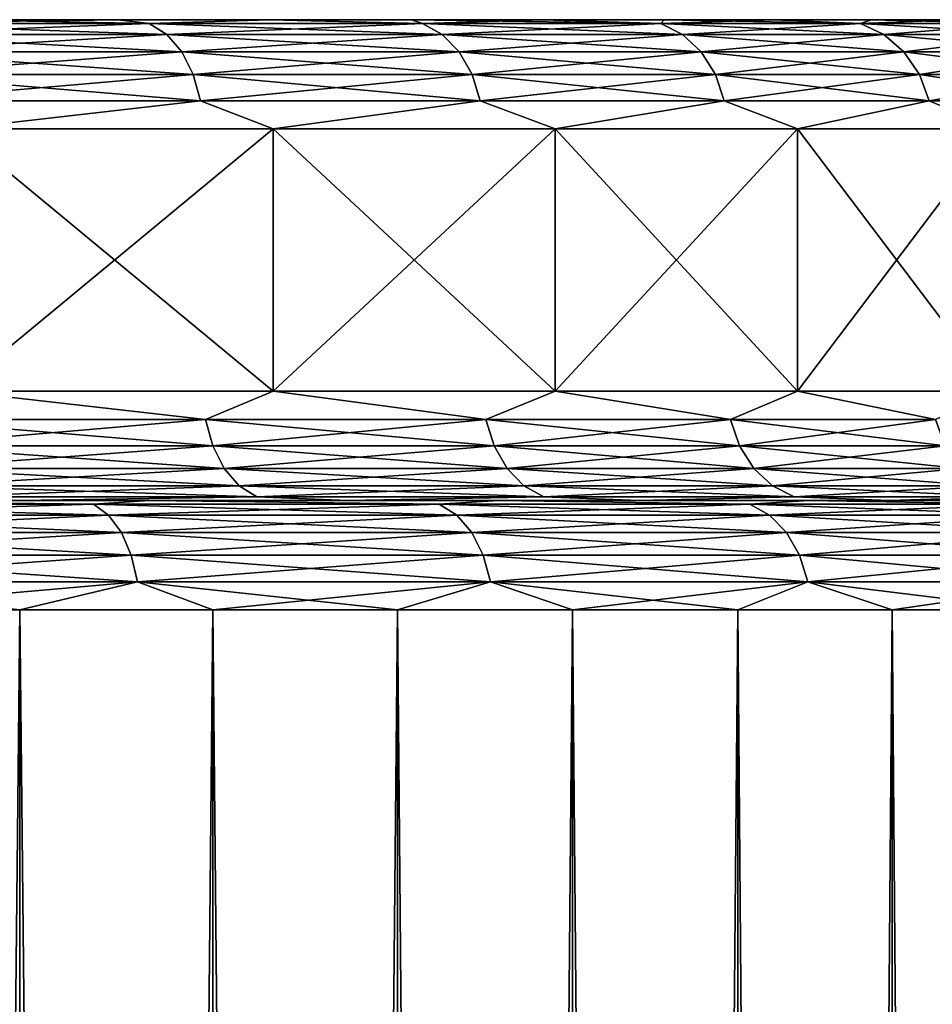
# Model space of a CAD drawing. Header units: metres. Extents: x -139 to 106, y -189 to 40.
# Tile 132 of 256: x 9.11 to 13.28, y -103.41 to -98.91. Entities that reach past the tile are written whole.
import ezdxf

# ---------------------------------------------------------------- set-up
doc = ezdxf.new("R2010")
doc.units = ezdxf.units.M
doc.layers.add('solid_153_ABGANG1_SW0003', color=7, linetype='CONTINUOUS')

msp = doc.modelspace()

# ---------------------------------------------------------------- linework, layer by layer
at = {"layer": 'solid_153_ABGANG1_SW0003'}
for points in [[(8.310452, -98.925247, 58.248123), (8.824921, -98.908211, 58.782642), (9.558675, -98.908211, 59.384605)], [(8.310452, -98.925247, 58.248123), (9.558675, -98.908211, 59.384605), (9.701093, -98.925247, 59.337624)], [(9.701093, -98.925247, 81.238167), (8.82491, -98.908211, 81.793152), (8.310452, -98.925247, 82.32766)], [(8.82491, -98.908211, 81.793152), (9.558665, -98.908211, 81.191193), (8.824921, -98.908211, 58.782642)], [(9.701093, -98.925247, 81.238167), (9.558665, -98.908211, 81.191193), (8.82491, -98.908211, 81.793152)], [(9.558665, -98.908211, 81.191193), (9.558675, -98.908211, 59.384605), (8.824921, -98.908211, 58.782642)], [(9.558665, -98.908211, 81.191193), (10.251418, -98.908211, 80.542572), (9.558675, -98.908211, 59.384605)], [(9.701093, -98.925247, 81.238167), (10.251418, -98.908211, 80.542572), (9.558665, -98.908211, 81.191193)], [(10.251418, -98.908211, 80.542572), (10.251428, -98.908211, 60.033226), (9.558675, -98.908211, 59.384605)], [(9.701093, -98.925247, 59.337624), (9.558675, -98.908211, 59.384605), (10.251428, -98.908211, 60.033226)], [(9.701093, -98.925247, 59.337624), (10.251428, -98.908211, 60.033226), (10.950271, -98.925247, 60.5868)], [(10.950271, -98.925247, 79.988983), (10.251418, -98.908211, 80.542572), (9.701093, -98.925247, 81.238167)], [(10.251418, -98.908211, 80.542572), (10.900306, -98.908211, 79.849968), (10.251428, -98.908211, 60.033226)], [(10.950271, -98.925247, 79.988983), (10.900306, -98.908211, 79.849968), (10.251418, -98.908211, 80.542572)], [(10.900306, -98.908211, 79.849968), (10.900314, -98.908211, 60.725826), (10.251428, -98.908211, 60.033226)], [(10.950271, -98.925247, 60.5868), (10.251428, -98.908211, 60.033226), (10.900314, -98.908211, 60.725826)], [(10.900306, -98.908211, 79.849968), (11.502451, -98.908211, 79.116463), (10.900314, -98.908211, 60.725826)], [(12.039768, -98.925247, 78.598343), (11.502451, -98.908211, 79.116463), (10.900306, -98.908211, 79.849968)], [(12.039768, -98.925247, 78.598343), (10.900306, -98.908211, 79.849968), (10.950271, -98.925247, 79.988983)], [(11.502451, -98.908211, 79.116463), (11.502459, -98.908211, 61.459335), (10.900314, -98.908211, 60.725826)], [(10.950271, -98.925247, 60.5868), (10.900314, -98.908211, 60.725826), (11.502459, -98.908211, 61.459335)], [(10.950271, -98.925247, 60.5868), (11.502459, -98.908211, 61.459335), (12.039768, -98.925247, 61.97744)], [(11.502451, -98.908211, 79.116463), (12.055365, -98.908211, 78.345078), (11.502459, -98.908211, 61.459335)], [(12.039768, -98.925247, 78.598343), (12.055365, -98.908211, 78.345078), (11.502451, -98.908211, 79.116463)], [(12.055365, -98.908211, 78.345078), (12.055371, -98.908211, 62.230721), (11.502459, -98.908211, 61.459335)], [(12.039768, -98.925247, 61.97744), (11.502459, -98.908211, 61.459335), (12.055371, -98.908211, 62.230721)], [(12.039768, -98.925247, 61.97744), (12.055371, -98.908211, 62.230721), (12.556602, -98.908211, 63.036568)], [(12.039768, -98.925247, 61.97744), (12.556602, -98.908211, 63.036568), (12.953699, -98.925247, 63.489265)], [(12.953699, -98.925247, 77.086517), (12.055365, -98.908211, 78.345078), (12.039768, -98.925247, 78.598343)], [(12.055365, -98.908211, 78.345078), (12.556597, -98.908211, 77.53923), (12.055371, -98.908211, 62.230721)], [(12.953699, -98.925247, 77.086517), (12.556597, -98.908211, 77.53923), (12.055365, -98.908211, 78.345078)], [(12.556597, -98.908211, 77.53923), (12.556602, -98.908211, 63.036568), (12.055371, -98.908211, 62.230721)], [(12.556597, -98.908211, 77.53923), (13.00407, -98.908211, 76.702263), (12.556602, -98.908211, 63.036568)], [(12.953699, -98.925247, 77.086517), (13.00407, -98.908211, 76.702263), (12.556597, -98.908211, 77.53923)], [(13.00407, -98.908211, 76.702263), (13.004076, -98.908211, 63.873535), (12.556602, -98.908211, 63.036568)], [(12.953699, -98.925247, 63.489265), (12.556602, -98.908211, 63.036568), (13.004076, -98.908211, 63.873535)], [(12.953699, -98.925247, 63.489265), (13.004076, -98.908211, 63.873535), (13.395814, -98.908211, 64.737923)], [(12.953699, -98.925247, 63.489265), (13.395814, -98.908211, 64.737923), (13.678736, -98.925247, 65.100235)], [(13.678736, -98.925247, 75.475555), (13.00407, -98.908211, 76.702263), (12.953699, -98.925247, 77.086517)], [(13.00407, -98.908211, 76.702263), (13.395809, -98.908211, 75.837875), (13.004076, -98.908211, 63.873535)], [(13.678736, -98.925247, 75.475555), (13.395809, -98.908211, 75.837875), (13.00407, -98.908211, 76.702263)], [(13.395809, -98.908211, 75.837875), (13.395814, -98.908211, 64.737923), (13.004076, -98.908211, 63.873535)], [(8.310452, -98.925247, 82.32766), (8.37902, -98.975266, 82.427002), (9.781135, -98.975266, 81.328514)], [(9.701093, -98.925247, 81.238167), (8.310452, -98.925247, 82.32766), (9.781135, -98.975266, 81.328514)], [(8.310452, -98.925247, 58.248123), (9.701093, -98.925247, 59.337624), (8.37902, -98.975266, 58.148788)], [(9.701093, -98.925247, 59.337624), (9.781135, -98.975266, 59.247276), (8.37902, -98.975266, 58.148788)], [(9.701093, -98.925247, 81.238167), (9.781135, -98.975266, 81.328514), (11.040618, -98.975266, 80.069031)], [(10.950271, -98.925247, 79.988983), (9.701093, -98.925247, 81.238167), (11.040618, -98.975266, 80.069031)], [(9.701093, -98.925247, 59.337624), (10.950271, -98.925247, 60.5868), (9.781135, -98.975266, 59.247276)], [(10.950271, -98.925247, 60.5868), (11.040618, -98.975266, 60.50676), (9.781135, -98.975266, 59.247276)], [(10.950271, -98.925247, 79.988983), (11.040618, -98.975266, 80.069031), (12.139105, -98.975266, 78.666916)], [(12.039768, -98.925247, 78.598343), (10.950271, -98.925247, 79.988983), (12.139105, -98.975266, 78.666916)], [(10.950271, -98.925247, 60.5868), (12.039768, -98.925247, 61.97744), (11.040618, -98.975266, 60.50676)], [(12.039768, -98.925247, 61.97744), (12.139105, -98.975266, 61.908875), (11.040618, -98.975266, 60.50676)], [(12.039768, -98.925247, 78.598343), (12.139105, -98.975266, 78.666916), (13.060576, -98.975266, 77.142609)], [(12.953699, -98.925247, 77.086517), (12.039768, -98.925247, 78.598343), (13.060576, -98.975266, 77.142609)], [(12.039768, -98.925247, 61.97744), (12.953699, -98.925247, 63.489265), (12.139105, -98.975266, 61.908875)], [(12.953699, -98.925247, 63.489265), (13.060576, -98.975266, 63.433174), (12.139105, -98.975266, 61.908875)], [(12.953699, -98.925247, 77.086517), (13.060576, -98.975266, 77.142609), (13.791595, -98.975266, 75.518356)], [(13.678736, -98.925247, 75.475555), (12.953699, -98.925247, 77.086517), (13.791595, -98.975266, 75.518356)], [(12.953699, -98.925247, 63.489265), (13.678736, -98.925247, 65.100235), (13.060576, -98.975266, 63.433174)], [(13.678736, -98.925247, 65.100235), (13.791595, -98.975266, 65.057434), (13.060576, -98.975266, 63.433174)], [(8.37902, -98.975266, 82.427002), (8.437885, -99.05484, 82.512283), (9.849851, -99.05484, 81.406075)], [(9.781135, -98.975266, 81.328514), (8.37902, -98.975266, 82.427002), (9.849851, -99.05484, 81.406075)], [(8.37902, -98.975266, 58.148788), (9.781135, -98.975266, 59.247276), (8.437885, -99.05484, 58.063507)], [(9.781135, -98.975266, 59.247276), (9.849851, -99.05484, 59.169708), (8.437885, -99.05484, 58.063507)], [(9.781135, -98.975266, 81.328514), (9.849851, -99.05484, 81.406075), (11.118183, -99.05484, 80.137741)], [(11.040618, -98.975266, 80.069031), (9.781135, -98.975266, 81.328514), (11.118183, -99.05484, 80.137741)], [(9.781135, -98.975266, 59.247276), (11.040618, -98.975266, 60.50676), (9.849851, -99.05484, 59.169708)], [(11.040618, -98.975266, 60.50676), (11.118183, -99.05484, 60.438042), (9.849851, -99.05484, 59.169708)], [(11.040618, -98.975266, 80.069031), (11.118183, -99.05484, 80.137741), (12.224387, -99.05484, 78.725777)], [(12.139105, -98.975266, 78.666916), (11.040618, -98.975266, 80.069031), (12.224387, -99.05484, 78.725777)], [(11.040618, -98.975266, 60.50676), (12.139105, -98.975266, 61.908875), (11.118183, -99.05484, 60.438042)], [(12.139105, -98.975266, 61.908875), (12.224387, -99.05484, 61.850006), (11.118183, -99.05484, 60.438042)], [(12.139105, -98.975266, 78.666916), (12.224387, -99.05484, 78.725777), (13.152332, -99.05484, 77.190773)], [(13.060576, -98.975266, 77.142609), (12.139105, -98.975266, 78.666916), (13.152332, -99.05484, 77.190773)], [(12.139105, -98.975266, 61.908875), (13.060576, -98.975266, 63.433174), (12.224387, -99.05484, 61.850006)], [(13.060576, -98.975266, 63.433174), (13.152332, -99.05484, 63.385017), (12.224387, -99.05484, 61.850006)], [(13.060576, -98.975266, 77.142609), (13.152332, -99.05484, 77.190773), (13.888487, -99.05484, 75.555099)], [(13.791595, -98.975266, 75.518356), (13.060576, -98.975266, 77.142609), (13.888487, -99.05484, 75.555099)], [(13.060576, -98.975266, 63.433174), (13.791595, -98.975266, 65.057434), (13.152332, -99.05484, 63.385017)], [(13.791595, -98.975266, 65.057434), (13.888487, -99.05484, 65.020683), (13.152332, -99.05484, 63.385017)], [(8.437885, -99.05484, 82.512283), (8.483029, -99.158546, 82.577682), (9.902549, -99.158546, 81.465561)], [(9.849851, -99.05484, 81.406075), (8.437885, -99.05484, 82.512283), (9.902549, -99.158546, 81.465561)], [(8.437885, -99.05484, 58.063507), (9.849851, -99.05484, 59.169708), (8.483029, -99.158546, 57.998104)], [(9.849851, -99.05484, 59.169708), (9.902549, -99.158546, 59.110226), (8.483029, -99.158546, 57.998104)], [(9.849851, -99.05484, 81.406075), (9.902549, -99.158546, 81.465561), (11.177668, -99.158546, 80.190445)], [(11.118183, -99.05484, 80.137741), (9.849851, -99.05484, 81.406075), (11.177668, -99.158546, 80.190445)], [(9.849851, -99.05484, 59.169708), (11.118183, -99.05484, 60.438042), (9.902549, -99.158546, 59.110226)], [(11.118183, -99.05484, 60.438042), (11.177668, -99.158546, 60.385345), (9.902549, -99.158546, 59.110226)], [(11.118183, -99.05484, 80.137741), (11.177668, -99.158546, 80.190445), (12.28979, -99.158546, 78.77092)], [(12.224387, -99.05484, 78.725777), (11.118183, -99.05484, 80.137741), (12.28979, -99.158546, 78.77092)], [(11.118183, -99.05484, 60.438042), (12.224387, -99.05484, 61.850006), (11.177668, -99.158546, 60.385345)], [(12.224387, -99.05484, 61.850006), (12.28979, -99.158546, 61.804863), (11.177668, -99.158546, 60.385345)], [(12.224387, -99.05484, 78.725777), (12.28979, -99.158546, 78.77092), (13.2227, -99.158546, 77.227699)], [(13.152332, -99.05484, 77.190773), (12.224387, -99.05484, 78.725777), (13.2227, -99.158546, 77.227699)], [(12.224387, -99.05484, 61.850006), (13.152332, -99.05484, 63.385017), (12.28979, -99.158546, 61.804863)], [(13.152332, -99.05484, 63.385017), (13.2227, -99.158546, 63.348083), (12.28979, -99.158546, 61.804863)], [(13.152332, -99.05484, 77.190773), (13.2227, -99.158546, 77.227699), (13.962793, -99.158546, 75.583282)], [(13.888487, -99.05484, 75.555099), (13.152332, -99.05484, 77.190773), (13.962793, -99.158546, 75.583282)], [(13.152332, -99.05484, 63.385017), (13.888487, -99.05484, 65.020683), (13.2227, -99.158546, 63.348083)], [(13.888487, -99.05484, 65.020683), (13.962793, -99.158546, 64.9925), (13.2227, -99.158546, 63.348083)], [(8.483029, -99.158546, 82.577682), (8.51137, -99.279305, 82.618744), (9.935632, -99.279305, 81.502899)], [(9.902549, -99.158546, 81.465561), (8.483029, -99.158546, 82.577682), (9.935632, -99.279305, 81.502899)], [(8.483029, -99.158546, 57.998104), (9.902549, -99.158546, 59.110226), (8.51137, -99.279305, 57.957047)], [(9.902549, -99.158546, 59.110226), (9.935632, -99.279305, 59.072884), (8.51137, -99.279305, 57.957047)], [(9.902549, -99.158546, 81.465561), (9.935632, -99.279305, 81.502899), (11.21501, -99.279305, 80.223526)], [(11.177668, -99.158546, 80.190445), (9.902549, -99.158546, 81.465561), (11.21501, -99.279305, 80.223526)], [(9.902549, -99.158546, 59.110226), (11.177668, -99.158546, 60.385345), (9.935632, -99.279305, 59.072884)], [(11.177668, -99.158546, 60.385345), (11.21501, -99.279305, 60.352261), (9.935632, -99.279305, 59.072884)], [(11.177668, -99.158546, 80.190445), (11.21501, -99.279305, 80.223526), (12.330848, -99.279305, 78.799263)], [(12.28979, -99.158546, 78.77092), (11.177668, -99.158546, 80.190445), (12.330848, -99.279305, 78.799263)], [(11.177668, -99.158546, 60.385345), (12.28979, -99.158546, 61.804863), (11.21501, -99.279305, 60.352261)], [(12.28979, -99.158546, 61.804863), (12.330848, -99.279305, 61.776524), (11.21501, -99.279305, 60.352261)], [(12.28979, -99.158546, 78.77092), (12.330848, -99.279305, 78.799263), (13.266874, -99.279305, 77.250885)], [(13.2227, -99.158546, 77.227699), (12.28979, -99.158546, 78.77092), (13.266874, -99.279305, 77.250885)], [(12.28979, -99.158546, 61.804863), (13.2227, -99.158546, 63.348083), (12.330848, -99.279305, 61.776524)], [(13.2227, -99.158546, 63.348083), (13.266874, -99.279305, 63.324902), (12.330848, -99.279305, 61.776524)], [(13.2227, -99.158546, 77.227699), (13.266874, -99.279305, 77.250885), (14.00944, -99.279305, 75.600975)], [(13.962793, -99.158546, 75.583282), (13.2227, -99.158546, 77.227699), (14.00944, -99.279305, 75.600975)], [(13.2227, -99.158546, 63.348083), (13.962793, -99.158546, 64.9925), (13.266874, -99.279305, 63.324902)], [(13.962793, -99.158546, 64.9925), (14.00944, -99.279305, 64.974815), (13.266874, -99.279305, 63.324902)], [(9.935632, -99.279305, 81.502899), (8.51137, -99.279305, 82.618744), (8.816764, -99.408211, 82.423157)], [(8.51137, -99.279305, 57.957047), (9.935632, -99.279305, 59.072884), (8.816764, -99.408211, 58.152626)], [(9.935632, -99.279305, 81.502899), (8.816764, -99.408211, 82.423157), (10.268195, -99.408211, 81.222435)], [(9.935632, -99.279305, 59.072884), (10.268195, -99.408211, 59.353352), (8.816764, -99.408211, 58.152626)], [(11.21501, -99.279305, 80.223526), (9.935632, -99.279305, 81.502899), (10.268195, -99.408211, 81.222435)], [(9.935632, -99.279305, 59.072884), (11.21501, -99.279305, 60.352261), (10.268195, -99.408211, 59.353352)], [(11.21501, -99.279305, 80.223526), (10.268195, -99.408211, 81.222435), (11.557691, -99.408211, 79.849266)], [(11.21501, -99.279305, 60.352261), (11.557691, -99.408211, 60.726524), (10.268195, -99.408211, 59.353352)], [(12.330848, -99.279305, 78.799263), (11.21501, -99.279305, 80.223526), (11.557691, -99.408211, 79.849266)], [(11.21501, -99.279305, 60.352261), (12.330848, -99.279305, 61.776524), (11.557691, -99.408211, 60.726524)], [(12.330848, -99.279305, 78.799263), (11.557691, -99.408211, 79.849266), (12.664913, -99.408211, 78.325302)], [(12.330848, -99.279305, 61.776524), (12.664913, -99.408211, 62.250481), (11.557691, -99.408211, 60.726524)], [(13.266874, -99.279305, 77.250885), (12.330848, -99.279305, 78.799263), (12.664913, -99.408211, 78.325302)], [(12.330848, -99.279305, 61.776524), (13.266874, -99.279305, 63.324902), (12.664913, -99.408211, 62.250481)], [(13.266874, -99.279305, 77.250885), (12.664913, -99.408211, 78.325302), (13.572402, -99.408211, 76.674591)], [(13.266874, -99.279305, 63.324902), (13.572402, -99.408211, 63.901196), (12.664913, -99.408211, 62.250481)], [(14.00944, -99.279305, 75.600975), (13.266874, -99.279305, 77.250885), (13.572402, -99.408211, 76.674591)], [(13.266874, -99.279305, 63.324902), (14.00944, -99.279305, 64.974815), (13.572402, -99.408211, 63.901196)], [(10.268195, -100.608208, 81.222435), (10.268195, -99.408211, 81.222435), (8.816764, -99.408211, 82.423157)], [(8.816765, -100.608208, 82.423157), (10.268195, -100.608208, 81.222435), (8.816764, -99.408211, 82.423157)], [(8.816764, -100.608208, 58.152626), (8.816764, -99.408211, 58.152626), (10.268195, -99.408211, 59.353352)], [(10.268195, -100.608208, 59.353352), (8.816764, -100.608208, 58.152626), (10.268195, -99.408211, 59.353352)], [(11.557691, -100.608208, 79.849266), (11.557691, -99.408211, 79.849266), (10.268195, -99.408211, 81.222435)], [(10.268195, -100.608208, 81.222435), (11.557691, -100.608208, 79.849266), (10.268195, -99.408211, 81.222435)], [(10.268195, -100.608208, 59.353352), (10.268195, -99.408211, 59.353352), (11.557691, -99.408211, 60.726524)], [(11.557691, -100.608208, 60.726524), (10.268195, -100.608208, 59.353352), (11.557691, -99.408211, 60.726524)], [(12.664913, -100.608208, 78.325302), (12.664913, -99.408211, 78.325302), (11.557691, -99.408211, 79.849266)], [(11.557691, -100.608208, 79.849266), (12.664913, -100.608208, 78.325302), (11.557691, -99.408211, 79.849266)], [(11.557691, -100.608208, 60.726524), (11.557691, -99.408211, 60.726524), (12.664913, -99.408211, 62.250481)], [(12.664913, -100.608208, 62.250481), (11.557691, -100.608208, 60.726524), (12.664913, -99.408211, 62.250481)], [(13.572402, -100.608208, 76.674591), (13.572402, -99.408211, 76.674591), (12.664913, -99.408211, 78.325302)], [(12.664913, -100.608208, 78.325302), (13.572402, -100.608208, 76.674591), (12.664913, -99.408211, 78.325302)], [(12.664913, -100.608208, 62.250481), (12.664913, -99.408211, 62.250481), (13.572402, -99.408211, 63.901196)], [(13.572402, -100.608208, 63.901196), (12.664913, -100.608208, 62.250481), (13.572402, -99.408211, 63.901196)], [(8.530573, -100.737114, 57.929226), (8.816764, -100.608208, 58.152626), (9.958048, -100.737114, 59.047581)], [(9.958048, -100.737114, 81.528206), (8.816765, -100.608208, 82.423157), (8.530573, -100.737114, 82.646561)], [(9.958048, -100.737114, 59.047581), (8.816764, -100.608208, 58.152626), (10.268195, -100.608208, 59.353352)], [(9.958048, -100.737114, 81.528206), (10.268195, -100.608208, 81.222435), (8.816765, -100.608208, 82.423157)], [(9.958048, -100.737114, 59.047581), (10.268195, -100.608208, 59.353352), (11.240313, -100.737114, 60.329845)], [(11.240313, -100.737114, 80.245941), (10.268195, -100.608208, 81.222435), (9.958048, -100.737114, 81.528206)], [(11.240313, -100.737114, 60.329845), (10.268195, -100.608208, 59.353352), (11.557691, -100.608208, 60.726524)], [(11.240313, -100.737114, 80.245941), (11.557691, -100.608208, 79.849266), (10.268195, -100.608208, 81.222435)], [(11.240313, -100.737114, 60.329845), (11.557691, -100.608208, 60.726524), (12.358668, -100.737114, 61.75732)], [(12.358668, -100.737114, 78.818466), (11.557691, -100.608208, 79.849266), (11.240313, -100.737114, 80.245941)], [(12.358668, -100.737114, 61.75732), (11.557691, -100.608208, 60.726524), (12.664913, -100.608208, 62.250481)], [(12.358668, -100.737114, 78.818466), (12.664913, -100.608208, 78.325302), (11.557691, -100.608208, 79.849266)], [(12.358668, -100.737114, 61.75732), (12.664913, -100.608208, 62.250481), (13.296806, -100.737114, 63.309189)], [(13.296806, -100.737114, 77.266594), (12.664913, -100.608208, 78.325302), (12.358668, -100.737114, 78.818466)], [(13.296806, -100.737114, 63.309189), (12.664913, -100.608208, 62.250481), (13.572402, -100.608208, 63.901196)], [(13.296806, -100.737114, 77.266594), (13.572402, -100.608208, 76.674591), (12.664913, -100.608208, 78.325302)], [(8.530573, -100.737114, 82.646561), (8.558913, -100.857872, 82.687622), (9.991131, -100.857872, 81.565552)], [(9.958048, -100.737114, 81.528206), (8.530573, -100.737114, 82.646561), (9.991131, -100.857872, 81.565552)], [(8.530573, -100.737114, 57.929226), (9.958048, -100.737114, 59.047581), (8.558913, -100.857872, 57.888168)], [(9.958048, -100.737114, 59.047581), (9.991131, -100.857872, 59.010239), (8.558913, -100.857872, 57.888168)], [(9.958048, -100.737114, 81.528206), (9.991131, -100.857872, 81.565552), (11.277655, -100.857872, 80.279022)], [(11.240313, -100.737114, 80.245941), (9.958048, -100.737114, 81.528206), (11.277655, -100.857872, 80.279022)], [(9.958048, -100.737114, 59.047581), (11.240313, -100.737114, 60.329845), (9.991131, -100.857872, 59.010239)], [(11.240313, -100.737114, 60.329845), (11.277655, -100.857872, 60.296761), (9.991131, -100.857872, 59.010239)], [(11.240313, -100.737114, 80.245941), (11.277655, -100.857872, 80.279022), (12.399726, -100.857872, 78.846809)], [(12.358668, -100.737114, 78.818466), (11.240313, -100.737114, 80.245941), (12.399726, -100.857872, 78.846809)], [(11.240313, -100.737114, 60.329845), (12.358668, -100.737114, 61.75732), (11.277655, -100.857872, 60.296761)], [(12.358668, -100.737114, 61.75732), (12.399726, -100.857872, 61.728981), (11.277655, -100.857872, 60.296761)], [(12.358668, -100.737114, 78.818466), (12.399726, -100.857872, 78.846809), (13.340981, -100.857872, 77.28978)], [(13.296806, -100.737114, 77.266594), (12.358668, -100.737114, 78.818466), (13.340981, -100.857872, 77.28978)], [(12.358668, -100.737114, 61.75732), (13.296806, -100.737114, 63.309189), (12.399726, -100.857872, 61.728981)], [(13.296806, -100.737114, 63.309189), (13.340981, -100.857872, 63.286007), (12.399726, -100.857872, 61.728981)], [(8.558913, -100.857872, 82.687622), (8.604057, -100.961578, 82.753021), (10.043829, -100.961578, 81.625031)], [(9.991131, -100.857872, 81.565552), (8.558913, -100.857872, 82.687622), (10.043829, -100.961578, 81.625031)], [(8.558913, -100.857872, 57.888168), (9.991131, -100.857872, 59.010239), (8.604057, -100.961578, 57.822765)], [(9.991131, -100.857872, 59.010239), (10.043829, -100.961578, 58.950752), (8.604057, -100.961578, 57.822765)], [(9.991131, -100.857872, 81.565552), (10.043829, -100.961578, 81.625031), (11.337139, -100.961578, 80.331718)], [(11.277655, -100.857872, 80.279022), (9.991131, -100.857872, 81.565552), (11.337139, -100.961578, 80.331718)], [(9.991131, -100.857872, 59.010239), (11.277655, -100.857872, 60.296761), (10.043829, -100.961578, 58.950752)], [(11.277655, -100.857872, 60.296761), (11.337139, -100.961578, 60.244064), (10.043829, -100.961578, 58.950752)], [(11.277655, -100.857872, 80.279022), (11.337139, -100.961578, 80.331718), (12.465129, -100.961578, 78.891953)], [(12.399726, -100.857872, 78.846809), (11.277655, -100.857872, 80.279022), (12.465129, -100.961578, 78.891953)], [(11.277655, -100.857872, 60.296761), (12.399726, -100.857872, 61.728981), (11.337139, -100.961578, 60.244064)], [(12.399726, -100.857872, 61.728981), (12.465129, -100.961578, 61.683834), (11.337139, -100.961578, 60.244064)], [(12.399726, -100.857872, 78.846809), (12.465129, -100.961578, 78.891953), (13.411348, -100.961578, 77.326714)], [(13.340981, -100.857872, 77.28978), (12.399726, -100.857872, 78.846809), (13.411348, -100.961578, 77.326714)], [(12.399726, -100.857872, 61.728981), (13.340981, -100.857872, 63.286007), (12.465129, -100.961578, 61.683834)], [(13.340981, -100.857872, 63.286007), (13.411348, -100.961578, 63.249073), (12.465129, -100.961578, 61.683834)], [(8.604057, -100.961578, 82.753021), (8.662923, -101.041153, 82.838303), (10.112545, -101.041153, 81.702599)], [(10.043829, -100.961578, 81.625031), (8.604057, -100.961578, 82.753021), (10.112545, -101.041153, 81.702599)], [(8.604057, -100.961578, 57.822765), (10.043829, -100.961578, 58.950752), (8.662923, -101.041153, 57.737484)], [(10.043829, -100.961578, 58.950752), (10.112545, -101.041153, 58.873188), (8.662923, -101.041153, 57.737484)], [(10.043829, -100.961578, 81.625031), (10.112545, -101.041153, 81.702599), (11.414704, -101.041153, 80.400436)], [(11.337139, -100.961578, 80.331718), (10.043829, -100.961578, 81.625031), (11.414704, -101.041153, 80.400436)], [(10.043829, -100.961578, 58.950752), (11.337139, -100.961578, 60.244064), (10.112545, -101.041153, 58.873188)], [(11.337139, -100.961578, 60.244064), (11.414704, -101.041153, 60.175346), (10.112545, -101.041153, 58.873188)], [(11.337139, -100.961578, 80.331718), (11.414704, -101.041153, 80.400436), (12.55041, -101.041153, 78.950813)], [(12.465129, -100.961578, 78.891953), (11.337139, -100.961578, 80.331718), (12.55041, -101.041153, 78.950813)], [(11.337139, -100.961578, 60.244064), (12.465129, -100.961578, 61.683834), (11.414704, -101.041153, 60.175346)], [(12.465129, -100.961578, 61.683834), (12.55041, -101.041153, 61.624969), (11.414704, -101.041153, 60.175346)], [(12.465129, -100.961578, 78.891953), (12.55041, -101.041153, 78.950813), (13.503104, -101.041153, 77.37487)], [(13.411348, -100.961578, 77.326714), (12.465129, -100.961578, 78.891953), (13.503104, -101.041153, 77.37487)], [(12.465129, -100.961578, 61.683834), (13.411348, -100.961578, 63.249073), (12.55041, -101.041153, 61.624969)], [(13.411348, -100.961578, 63.249073), (13.503104, -101.041153, 63.200916), (12.55041, -101.041153, 61.624969)], [(8.662923, -101.041153, 82.838303), (8.73149, -101.091171, 82.937637), (10.192587, -101.091171, 81.792946)], [(10.112545, -101.041153, 81.702599), (8.662923, -101.041153, 82.838303), (10.192587, -101.091171, 81.792946)], [(8.662923, -101.041153, 57.737484), (10.112545, -101.041153, 58.873188), (8.73149, -101.091171, 57.638145)], [(10.112545, -101.041153, 58.873188), (10.192587, -101.091171, 58.782841), (8.73149, -101.091171, 57.638145)], [(10.112545, -101.041153, 81.702599), (10.192587, -101.091171, 81.792946), (11.505053, -101.091171, 80.480476)], [(11.414704, -101.041153, 80.400436), (10.112545, -101.041153, 81.702599), (11.505053, -101.091171, 80.480476)], [(10.112545, -101.041153, 58.873188), (11.414704, -101.041153, 60.175346), (10.192587, -101.091171, 58.782841)], [(11.414704, -101.041153, 60.175346), (11.505053, -101.091171, 60.095306), (10.192587, -101.091171, 58.782841)], [(11.414704, -101.041153, 80.400436), (11.505053, -101.091171, 80.480476), (12.649748, -101.091171, 79.019386)], [(12.55041, -101.041153, 78.950813), (11.414704, -101.041153, 80.400436), (12.649748, -101.091171, 79.019386)], [(11.414704, -101.041153, 60.175346), (12.55041, -101.041153, 61.624969), (11.505053, -101.091171, 60.095306)], [(12.55041, -101.041153, 61.624969), (12.649748, -101.091171, 61.556404), (11.505053, -101.091171, 60.095306)], [(12.55041, -101.041153, 78.950813), (12.649748, -101.091171, 79.019386), (13.609982, -101.091171, 77.430962)], [(13.503104, -101.041153, 77.37487), (12.55041, -101.041153, 78.950813), (13.609982, -101.091171, 77.430962)], [(12.55041, -101.041153, 61.624969), (13.503104, -101.041153, 63.200916), (12.649748, -101.091171, 61.556404)], [(13.503104, -101.041153, 63.200916), (13.609982, -101.091171, 63.144825), (12.649748, -101.091171, 61.556404)], [(7.728072, -101.125244, 55.563282), (7.951838, -101.108208, 55.830429), (9.446581, -101.125244, 56.602158)], [(9.446581, -101.125244, 83.973625), (7.951783, -101.108208, 84.745384), (7.728072, -101.125244, 85.012505)], [(9.108358, -101.108208, 82.829338), (7.951783, -101.108208, 84.745384), (9.701667, -101.108208, 83.634338)], [(9.446581, -101.125244, 83.973625), (9.701667, -101.108208, 83.634338), (7.951783, -101.108208, 84.745384)], [(9.108301, -101.108208, 57.746407), (9.701718, -101.108208, 56.941483), (7.951838, -101.108208, 55.830429)], [(9.446581, -101.125244, 56.602158), (7.951838, -101.108208, 55.830429), (9.701718, -101.108208, 56.941483)], [(10.192587, -101.091171, 81.792946), (8.73149, -101.091171, 82.937637), (9.108358, -101.108208, 82.829338)], [(8.73149, -101.091171, 57.638145), (10.192587, -101.091171, 58.782841), (9.108301, -101.108208, 57.746407)], [(10.192587, -101.091171, 58.782841), (10.608627, -101.108208, 58.987141), (9.108301, -101.108208, 57.746407)], [(9.108301, -101.108208, 57.746407), (10.608627, -101.108208, 58.987141), (9.701718, -101.108208, 56.941483)], [(10.192587, -101.091171, 81.792946), (9.108358, -101.108208, 82.829338), (10.608679, -101.108208, 81.5886)], [(10.608679, -101.108208, 81.5886), (9.108358, -101.108208, 82.829338), (9.701667, -101.108208, 83.634338)], [(9.446581, -101.125244, 56.602158), (9.701718, -101.108208, 56.941483), (11.027338, -101.125244, 57.840603)], [(11.027338, -101.125244, 82.735184), (9.701667, -101.108208, 83.634338), (9.446581, -101.125244, 83.973625)], [(10.608679, -101.108208, 81.5886), (9.701667, -101.108208, 83.634338), (11.29844, -101.108208, 82.312668)], [(11.027338, -101.125244, 82.735184), (11.29844, -101.108208, 82.312668), (9.701667, -101.108208, 83.634338)], [(10.608627, -101.108208, 58.987141), (11.298486, -101.108208, 58.263161), (9.701718, -101.108208, 56.941483)], [(11.027338, -101.125244, 57.840603), (9.701718, -101.108208, 56.941483), (11.298486, -101.108208, 58.263161)], [(11.505053, -101.091171, 80.480476), (10.192587, -101.091171, 81.792946), (10.608679, -101.108208, 81.5886)], [(10.192587, -101.091171, 58.782841), (11.505053, -101.091171, 60.095306), (10.608627, -101.108208, 58.987141)], [(11.505053, -101.091171, 60.095306), (11.941581, -101.108208, 60.406162), (10.608627, -101.108208, 58.987141)], [(10.608627, -101.108208, 58.987141), (11.941581, -101.108208, 60.406162), (11.298486, -101.108208, 58.263161)], [(11.505053, -101.091171, 80.480476), (10.608679, -101.108208, 81.5886), (11.941626, -101.108208, 80.169571)], [(11.941626, -101.108208, 80.169571), (10.608679, -101.108208, 81.5886), (11.29844, -101.108208, 82.312668)], [(11.027338, -101.125244, 57.840603), (11.298486, -101.108208, 58.263161), (12.447291, -101.125244, 59.260555)], [(12.447291, -101.125244, 81.315231), (11.29844, -101.108208, 82.312668), (11.027338, -101.125244, 82.735184)], [(11.941626, -101.108208, 80.169571), (11.29844, -101.108208, 82.312668), (12.716775, -101.108208, 80.801392)], [(12.447291, -101.125244, 81.315231), (12.716775, -101.108208, 80.801392), (11.29844, -101.108208, 82.312668)], [(11.941581, -101.108208, 60.406162), (12.716813, -101.108208, 59.774441), (11.298486, -101.108208, 58.263161)], [(12.447291, -101.125244, 59.260555), (11.298486, -101.108208, 58.263161), (12.716813, -101.108208, 59.774441)], [(12.649748, -101.091171, 79.019386), (11.505053, -101.091171, 80.480476), (11.941626, -101.108208, 80.169571)], [(11.505053, -101.091171, 60.095306), (12.649748, -101.091171, 61.556404), (11.941581, -101.108208, 60.406162)], [(12.649748, -101.091171, 61.556404), (13.086135, -101.108208, 61.981087), (11.941581, -101.108208, 60.406162)], [(11.941581, -101.108208, 60.406162), (13.086135, -101.108208, 61.981087), (12.716813, -101.108208, 59.774441)], [(12.649748, -101.091171, 79.019386), (11.941626, -101.108208, 80.169571), (13.086171, -101.108208, 78.594643)], [(13.086171, -101.108208, 78.594643), (11.941626, -101.108208, 80.169571), (12.716775, -101.108208, 80.801392)], [(12.447291, -101.125244, 59.260555), (12.716813, -101.108208, 59.774441), (13.685736, -101.125244, 60.841312)], [(13.685736, -101.125244, 79.734474), (12.716775, -101.108208, 80.801392), (12.447291, -101.125244, 81.315231)], [(13.609982, -101.091171, 77.430962), (12.649748, -101.091171, 79.019386), (13.086171, -101.108208, 78.594643)], [(12.649748, -101.091171, 61.556404), (13.609982, -101.091171, 63.144825), (13.086135, -101.108208, 61.981087)], [(13.086171, -101.108208, 78.594643), (12.716775, -101.108208, 80.801392), (13.934233, -101.108208, 79.124588)], [(13.685736, -101.125244, 79.734474), (13.934233, -101.108208, 79.124588), (12.716775, -101.108208, 80.801392)], [(13.086135, -101.108208, 61.981087), (13.934262, -101.108208, 61.451248), (12.716813, -101.108208, 59.774441)], [(13.685736, -101.125244, 60.841312), (12.716813, -101.108208, 59.774441), (13.934262, -101.108208, 61.451248)], [(13.609982, -101.091171, 63.144825), (14.02423, -101.108208, 63.687065), (13.086135, -101.108208, 61.981087)], [(13.086135, -101.108208, 61.981087), (14.02423, -101.108208, 63.687065), (13.934262, -101.108208, 61.451248)], [(13.609982, -101.091171, 77.430962), (13.086171, -101.108208, 78.594643), (14.02426, -101.108208, 76.888657)], [(14.02426, -101.108208, 76.888657), (13.086171, -101.108208, 78.594643), (13.934233, -101.108208, 79.124588)], [(7.728072, -101.125244, 85.012505), (7.784166, -101.175262, 85.119385), (9.515149, -101.175262, 84.072968)], [(9.446581, -101.125244, 83.973625), (7.728072, -101.125244, 85.012505), (9.515149, -101.175262, 84.072968)], [(7.728072, -101.125244, 55.563282), (9.446581, -101.125244, 56.602158), (7.784166, -101.175262, 55.456406)], [(9.446581, -101.125244, 56.602158), (9.515149, -101.175262, 56.502819), (7.784166, -101.175262, 55.456406)], [(9.446581, -101.125244, 83.973625), (9.515149, -101.175262, 84.072968), (11.10738, -101.175262, 82.825531)], [(11.027338, -101.125244, 82.735184), (9.446581, -101.125244, 83.973625), (11.10738, -101.175262, 82.825531)], [(9.446581, -101.125244, 56.602158), (11.027338, -101.125244, 57.840603), (9.515149, -101.175262, 56.502819)], [(11.027338, -101.125244, 57.840603), (11.10738, -101.175262, 57.750252), (9.515149, -101.175262, 56.502819)], [(11.027338, -101.125244, 82.735184), (11.10738, -101.175262, 82.825531), (12.53764, -101.175262, 81.395271)], [(12.447291, -101.125244, 81.315231), (11.027338, -101.125244, 82.735184), (12.53764, -101.175262, 81.395271)], [(11.027338, -101.125244, 57.840603), (12.447291, -101.125244, 59.260555), (11.10738, -101.175262, 57.750252)], [(12.447291, -101.125244, 59.260555), (12.53764, -101.175262, 59.180511), (11.10738, -101.175262, 57.750252)], [(12.447291, -101.125244, 81.315231), (12.53764, -101.175262, 81.395271), (13.785073, -101.175262, 79.80304)], [(13.685736, -101.125244, 79.734474), (12.447291, -101.125244, 81.315231), (13.785073, -101.175262, 79.80304)], [(12.447291, -101.125244, 59.260555), (13.685736, -101.125244, 60.841312), (12.53764, -101.175262, 59.180511)], [(13.685736, -101.125244, 60.841312), (13.785073, -101.175262, 60.772743), (12.53764, -101.175262, 59.180511)], [(7.784166, -101.175262, 85.119385), (7.832323, -101.254845, 85.211136), (9.574015, -101.254845, 84.158249)], [(9.515149, -101.175262, 84.072968), (7.784166, -101.175262, 85.119385), (9.574015, -101.254845, 84.158249)], [(7.784166, -101.175262, 55.456406), (9.515149, -101.175262, 56.502819), (7.832323, -101.254845, 55.364647)], [(9.515149, -101.175262, 56.502819), (9.574015, -101.254845, 56.417538), (7.832323, -101.254845, 55.364647)], [(9.515149, -101.175262, 84.072968), (9.574015, -101.254845, 84.158249), (11.176096, -101.254845, 82.903099)], [(11.10738, -101.175262, 82.825531), (9.515149, -101.175262, 84.072968), (11.176096, -101.254845, 82.903099)], [(9.515149, -101.175262, 56.502819), (11.10738, -101.175262, 57.750252), (9.574015, -101.254845, 56.417538)], [(11.10738, -101.175262, 57.750252), (11.176096, -101.254845, 57.672688), (9.574015, -101.254845, 56.417538)], [(11.10738, -101.175262, 82.825531), (11.176096, -101.254845, 82.903099), (12.615205, -101.254845, 81.463989)], [(12.53764, -101.175262, 81.395271), (11.10738, -101.175262, 82.825531), (12.615205, -101.254845, 81.463989)], [(11.10738, -101.175262, 57.750252), (12.53764, -101.175262, 59.180511), (11.176096, -101.254845, 57.672688)], [(12.53764, -101.175262, 59.180511), (12.615205, -101.254845, 59.111797), (11.176096, -101.254845, 57.672688)], [(12.53764, -101.175262, 81.395271), (12.615205, -101.254845, 81.463989), (13.870355, -101.254845, 79.861908)], [(13.785073, -101.175262, 79.80304), (12.53764, -101.175262, 81.395271), (13.870355, -101.254845, 79.861908)], [(12.53764, -101.175262, 59.180511), (13.785073, -101.175262, 60.772743), (12.615205, -101.254845, 59.111797)], [(13.785073, -101.175262, 60.772743), (13.870355, -101.254845, 60.713879), (12.615205, -101.254845, 59.111797)], [(7.832323, -101.254845, 85.211136), (7.869255, -101.358551, 85.281502), (9.619159, -101.358551, 84.223648)], [(9.574015, -101.254845, 84.158249), (7.832323, -101.254845, 85.211136), (9.619159, -101.358551, 84.223648)], [(7.832323, -101.254845, 55.364647), (9.574015, -101.254845, 56.417538), (7.869255, -101.358551, 55.294281)], [(9.574015, -101.254845, 56.417538), (9.619159, -101.358551, 56.352135), (7.869255, -101.358551, 55.294281)], [(9.574015, -101.254845, 84.158249), (9.619159, -101.358551, 84.223648), (11.228794, -101.358551, 82.962585)], [(11.176096, -101.254845, 82.903099), (9.574015, -101.254845, 84.158249), (11.228794, -101.358551, 82.962585)], [(9.574015, -101.254845, 56.417538), (11.176096, -101.254845, 57.672688), (9.619159, -101.358551, 56.352135)], [(11.176096, -101.254845, 57.672688), (11.228794, -101.358551, 57.613205), (9.619159, -101.358551, 56.352135)], [(11.176096, -101.254845, 82.903099), (11.228794, -101.358551, 82.962585), (12.674689, -101.358551, 81.516685)], [(12.615205, -101.254845, 81.463989), (11.176096, -101.254845, 82.903099), (12.674689, -101.358551, 81.516685)], [(11.176096, -101.254845, 57.672688), (12.615205, -101.254845, 59.111797), (11.228794, -101.358551, 57.613205)], [(12.615205, -101.254845, 59.111797), (12.674689, -101.358551, 59.059097), (11.228794, -101.358551, 57.613205)], [(12.615205, -101.254845, 81.463989), (12.674689, -101.358551, 81.516685), (13.935758, -101.358551, 79.907051)], [(13.870355, -101.254845, 79.861908), (12.615205, -101.254845, 81.463989), (13.935758, -101.358551, 79.907051)], [(12.615205, -101.254845, 59.111797), (13.870355, -101.254845, 60.713879), (12.674689, -101.358551, 59.059097)], [(13.870355, -101.254845, 60.713879), (13.935758, -101.358551, 60.668736), (12.674689, -101.358551, 59.059097)], [(7.869255, -101.358551, 85.281502), (7.892439, -101.479309, 85.325676), (9.647499, -101.479309, 84.264709)], [(9.619159, -101.358551, 84.223648), (7.869255, -101.358551, 85.281502), (9.647499, -101.479309, 84.264709)], [(7.869255, -101.358551, 55.294281), (9.619159, -101.358551, 56.352135), (7.892439, -101.479309, 55.250107)], [(9.619159, -101.358551, 56.352135), (9.647499, -101.479309, 56.311077), (7.892439, -101.479309, 55.250107)], [(9.619159, -101.358551, 84.223648), (9.647499, -101.479309, 84.264709), (11.261877, -101.479309, 82.999924)], [(11.228794, -101.358551, 82.962585), (9.619159, -101.358551, 84.223648), (11.261877, -101.479309, 82.999924)], [(9.619159, -101.358551, 56.352135), (11.228794, -101.358551, 57.613205), (9.647499, -101.479309, 56.311077)], [(11.228794, -101.358551, 57.613205), (11.261877, -101.479309, 57.575863), (9.647499, -101.479309, 56.311077)], [(11.228794, -101.358551, 82.962585), (11.261877, -101.479309, 82.999924), (12.712031, -101.479309, 81.549767)], [(12.674689, -101.358551, 81.516685), (11.228794, -101.358551, 82.962585), (12.712031, -101.479309, 81.549767)], [(11.228794, -101.358551, 57.613205), (12.674689, -101.358551, 59.059097), (11.261877, -101.479309, 57.575863)], [(12.674689, -101.358551, 59.059097), (12.712031, -101.479309, 59.026016), (11.261877, -101.479309, 57.575863)], [(12.674689, -101.358551, 81.516685), (12.712031, -101.479309, 81.549767), (13.976816, -101.479309, 79.935394)], [(13.935758, -101.358551, 79.907051), (12.674689, -101.358551, 81.516685), (13.976816, -101.479309, 79.935394)], [(12.674689, -101.358551, 59.059097), (13.935758, -101.358551, 60.668736), (12.712031, -101.479309, 59.026016)], [(13.935758, -101.358551, 60.668736), (13.976816, -101.479309, 60.640392), (12.712031, -101.479309, 59.026016)], [(7.892439, -101.479309, 85.325676), (8.189809, -101.608208, 85.185112), (9.109051, -101.608208, 84.641472)], [(9.647499, -101.479309, 84.264709), (7.892439, -101.479309, 85.325676), (9.109051, -101.608208, 84.641472)], [(7.892439, -101.479309, 55.250107), (9.647499, -101.479309, 56.311077), (8.189809, -101.608208, 55.390678)], [(9.647499, -101.479309, 56.311077), (9.10905, -101.608208, 55.934315), (8.189809, -101.608208, 55.390678)], [(9.647499, -101.479309, 56.311077), (9.992342, -101.608208, 56.534599), (9.10905, -101.608208, 55.934315)], [(9.647499, -101.479309, 84.264709), (9.109051, -101.608208, 84.641472), (9.992343, -101.608208, 84.041183)], [(9.647499, -101.479309, 84.264709), (9.992343, -101.608208, 84.041183), (10.836199, -101.608208, 83.386627)], [(11.261877, -101.479309, 82.999924), (9.647499, -101.479309, 84.264709), (10.836199, -101.608208, 83.386627)], [(9.647499, -101.479309, 56.311077), (11.261877, -101.479309, 57.575863), (9.992342, -101.608208, 56.534599)], [(11.261877, -101.479309, 57.575863), (10.836198, -101.608208, 57.189159), (9.992342, -101.608208, 56.534599)], [(11.261877, -101.479309, 57.575863), (11.637288, -101.608208, 57.895412), (10.836198, -101.608208, 57.189159)], [(11.261877, -101.479309, 82.999924), (10.836199, -101.608208, 83.386627), (11.637288, -101.608208, 82.680374)], [(11.261877, -101.479309, 82.999924), (11.637288, -101.608208, 82.680374), (12.392452, -101.608208, 81.925209)], [(12.712031, -101.479309, 81.549767), (11.261877, -101.479309, 82.999924), (12.392452, -101.608208, 81.925209)], [(11.261877, -101.479309, 57.575863), (12.712031, -101.479309, 59.026016), (11.637288, -101.608208, 57.895412)], [(12.712031, -101.479309, 59.026016), (12.392451, -101.608208, 58.650578), (11.637288, -101.608208, 57.895412)], [(12.712031, -101.479309, 59.026016), (13.098707, -101.608208, 59.451664), (12.392451, -101.608208, 58.650578)], [(12.712031, -101.479309, 81.549767), (12.392452, -101.608208, 81.925209), (13.098708, -101.608208, 81.124123)], [(12.712031, -101.479309, 81.549767), (13.098708, -101.608208, 81.124123), (13.75327, -101.608208, 80.280266)], [(13.976816, -101.479309, 79.935394), (12.712031, -101.479309, 81.549767), (13.75327, -101.608208, 80.280266)], [(12.712031, -101.479309, 59.026016), (13.976816, -101.479309, 60.640392), (13.098707, -101.608208, 59.451664)], [(13.976816, -101.479309, 60.640392), (13.75327, -101.608208, 60.295517), (13.098707, -101.608208, 59.451664)], [(9.10905, -101.608208, 55.934315), (9.10905, -188.408203, 55.934315), (8.189809, -188.408203, 55.390678)], [(8.189809, -101.608208, 55.390678), (9.10905, -101.608208, 55.934315), (8.189809, -188.408203, 55.390678)], [(8.189809, -101.608208, 85.185112), (8.189809, -188.408203, 85.185112), (9.109051, -188.408203, 84.641472)], [(9.109051, -101.608208, 84.641472), (8.189809, -101.608208, 85.185112), (9.109051, -188.408203, 84.641472)], [(9.992342, -101.608208, 56.534599), (9.992342, -188.408203, 56.534599), (9.10905, -188.408203, 55.934315)], [(9.10905, -101.608208, 55.934315), (9.992342, -101.608208, 56.534599), (9.10905, -188.408203, 55.934315)], [(9.109051, -101.608208, 84.641472), (9.109051, -188.408203, 84.641472), (9.992343, -188.408203, 84.041183)], [(9.992343, -101.608208, 84.041183), (9.109051, -101.608208, 84.641472), (9.992343, -188.408203, 84.041183)], [(10.836198, -101.608208, 57.189159), (10.836198, -188.408203, 57.189159), (9.992342, -188.408203, 56.534599)], [(9.992342, -101.608208, 56.534599), (10.836198, -101.608208, 57.189159), (9.992342, -188.408203, 56.534599)], [(9.992343, -101.608208, 84.041183), (9.992343, -188.408203, 84.041183), (10.836199, -188.408203, 83.386627)], [(10.836199, -101.608208, 83.386627), (9.992343, -101.608208, 84.041183), (10.836199, -188.408203, 83.386627)], [(11.637288, -101.608208, 57.895412), (11.637288, -188.408203, 57.895412), (10.836198, -188.408203, 57.189159)], [(10.836198, -101.608208, 57.189159), (11.637288, -101.608208, 57.895412), (10.836198, -188.408203, 57.189159)], [(10.836199, -101.608208, 83.386627), (10.836199, -188.408203, 83.386627), (11.637288, -188.408203, 82.680374)], [(11.637288, -101.608208, 82.680374), (10.836199, -101.608208, 83.386627), (11.637288, -188.408203, 82.680374)], [(12.392451, -101.608208, 58.650578), (12.392451, -188.408203, 58.650578), (11.637288, -188.408203, 57.895412)], [(11.637288, -101.608208, 57.895412), (12.392451, -101.608208, 58.650578), (11.637288, -188.408203, 57.895412)], [(11.637288, -101.608208, 82.680374), (11.637288, -188.408203, 82.680374), (12.392451, -188.408203, 81.925209)], [(12.392452, -101.608208, 81.925209), (11.637288, -101.608208, 82.680374), (12.392451, -188.408203, 81.925209)], [(13.098707, -101.608208, 59.451664), (13.098707, -188.408203, 59.451664), (12.392451, -188.408203, 58.650578)], [(12.392451, -101.608208, 58.650578), (13.098707, -101.608208, 59.451664), (12.392451, -188.408203, 58.650578)], [(12.392452, -101.608208, 81.925209), (12.392451, -188.408203, 81.925209), (13.098708, -188.408203, 81.124123)], [(13.098708, -101.608208, 81.124123), (12.392452, -101.608208, 81.925209), (13.098708, -188.408203, 81.124123)], [(13.75327, -101.608208, 60.295517), (13.75327, -188.408203, 60.295517), (13.098707, -188.408203, 59.451664)], [(13.098707, -101.608208, 59.451664), (13.75327, -101.608208, 60.295517), (13.098707, -188.408203, 59.451664)], [(13.098708, -101.608208, 81.124123), (13.098708, -188.408203, 81.124123), (13.75327, -188.408203, 80.280266)], [(13.75327, -101.608208, 80.280266), (13.098708, -101.608208, 81.124123), (13.75327, -188.408203, 80.280266)]]:
    msp.add_3dface(points, dxfattribs=at)

doc.saveas('drawing.dxf')
